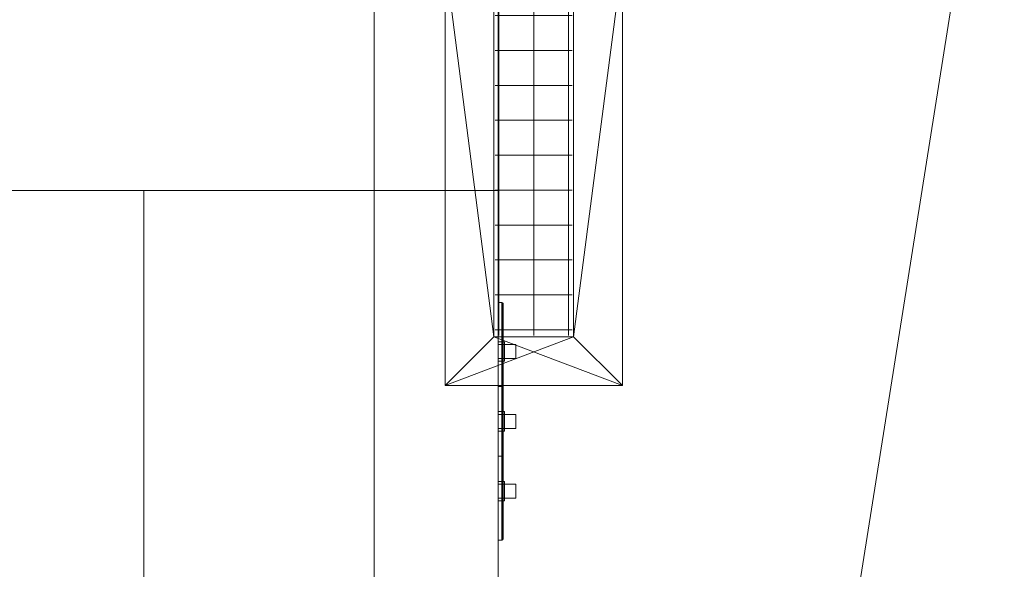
# Model space of a CAD drawing. Header units: inches. Extents: x -263 to 528, y -1 to 602.
# Tile 65 of 256: x -4 to 24, y 93 to 109. Entities that reach past the tile are written whole.
import ezdxf

# ---------------------------------------------------------------- set-up
doc = ezdxf.new("R2010")
doc.units = ezdxf.units.IN
doc.header["$MEASUREMENT"] = 0
for name, color, linetype in [('New_Twindo - Walls', 7, 'Continuous'), ('Twindo - Electrical', 7, 'Continuous'), ('Twindo - HVAC', 7, 'Continuous'), ('Twindo - Slabs', 7, 'Continuous'), ('Twindo - Walls', 7, 'Continuous')]:
    doc.layers.add(name, color=color, linetype=linetype)

# ---------------------------------------------------------------- blocks, each defined once
blk = doc.blocks.new('Wall_508F0D8F-DDAE-401D-A6CD-325CE4ED6477', base_point=(-132, 124.5))
at = {"layer": 'Twindo - Walls', "lineweight": 0}
mesh = blk.add_polyface(dxfattribs=at)
corners = [(-142.5, 124.5, 101), (10, 124.5, 101), (10, 124.5, -6), (-142.5, 124.5, -6), (-132, 124.5, 93.5), (-132, 124.5, 28), (-5, 124.5, 28), (-5, 124.5, 93.5), (-142.5, 104, 101), (10, 104, 101), (10, 104, -6), (-142.5, 104, -6), (-132, 109, 28), (-132, 109, 93.5), (-5, 109, 28), (-5, 109, 93.5)]
mesh.append_faces([[corners[k] for k in face] for face in [(8, 9, 1, 0), (9, 10, 2, 1), (3, 2, 10, 11), (8, 0, 3, 11), (12, 5, 4, 13), (14, 6, 5, 12), (15, 7, 6, 14), (13, 4, 7, 15), (11, 10, 9, 8), (12, 13, 15, 14)]], dxfattribs={"color": 254})
mesh.append_faces([[corners[k] for k in face] for face in [(3, 5, 2), (2, 6, 1)]], dxfattribs={"vtx0": -1, "vtx1": -1, "color": 254})
mesh.append_faces([[corners[k] for k in face] for face in [(7, 0, 1), (0, 4, 5), (2, 5, 6)]], dxfattribs={"vtx0": -1, "vtx2": -1, "color": 254})
mesh.append_faces([[corners[k] for k in face] for face in [(7, 4, 0), (6, 7, 1), (3, 0, 5)]], dxfattribs={"vtx1": -1, "vtx2": -1, "color": 254})
blk = doc.blocks.new('Wall_AD8C9401-FA07-40D3-8F99-3CA78B6F2860', base_point=(10, 124.5))
at = {"layer": 'Twindo - Walls', "lineweight": 0}
mesh = blk.add_polyface(dxfattribs=at)
corners = [(10, 13.75, -6), (10, 104, -6), (10, 104, 101), (10, 13.75, 101), (0, 13.75, -6), (0, 104, -6), (0, 104, 101), (0, 13.75, 101)]
mesh.append_faces([[corners[k] for k in face] for face in [(0, 1, 2, 3), (4, 5, 1, 0), (5, 6, 2, 1), (3, 2, 6, 7), (4, 0, 3, 7), (7, 6, 5, 4)]], dxfattribs={"color": 254})
blk = doc.blocks.new('Slab_D0BD3B49-249D-4DA8-80D4-D821BCE50D6B', base_point=(-249.5, 387))
at = {"layer": 'Twindo - Slabs', "lineweight": 0}
mesh = blk.add_polyface(dxfattribs=at)
corners = [(-192, 387), (-249.5, 387), (-249.5, 387, -6), (-192, 387, -6), (-89.75, 579.5), (-249.5, 579.5), (-192, 134.5), (-132, 134.5), (-132, 124.5), (10, 124.5), (10, 13.75), (161.5, 13.75), (161.5, 6.5), (252, 6.5), (252, 14), (415.5, 14), (415.5, 322.5), (222.5, 322.5), (222.5, 357.5), (-4, 357.5), (-4, 413), (101.5, 413), (101.5, 553.5), (-89.75, 553.5), (-249.5, 579.5, -6), (-192, 134.5, -6), (-89.75, 579.5, -6), (-89.75, 553.5, -6), (101.5, 553.5, -6), (101.5, 413, -6), (-4, 413, -6), (-4, 357.5, -6), (222.5, 357.5, -6), (222.5, 322.5, -6), (415.5, 322.5, -6), (415.5, 14, -6), (252, 14, -6), (252, 6.5, -6), (161.5, 6.5, -6), (161.5, 13.75, -6), (10, 13.75, -6), (10, 124.5, -6), (-132, 124.5, -6), (-132, 134.5, -6)]
mesh.append_faces([[corners[k] for k in face] for face in [(0, 1, 2, 3), (1, 5, 24, 2), (6, 0, 3, 25), (5, 4, 26, 24), (7, 6, 25, 43), (8, 7, 43, 42), (9, 8, 42, 41), (10, 9, 41, 40), (11, 10, 40, 39), (12, 11, 39, 38), (13, 12, 38, 37), (14, 13, 37, 36), (15, 14, 36, 35), (16, 15, 35, 34), (17, 16, 34, 33), (18, 17, 33, 32), (19, 18, 32, 31), (20, 19, 31, 30), (21, 20, 30, 29), (22, 21, 29, 28), (23, 22, 28, 27), (4, 23, 27, 26)]], dxfattribs={"color": 254})
mesh.append_faces([[corners[k] for k in face] for face in [(22, 20, 21), (16, 14, 15)]], dxfattribs={"vtx0": -1, "color": 254})
mesh.append_faces([[corners[k] for k in face] for face in [(28, 30, 27), (34, 36, 33)]], dxfattribs={"vtx0": -1, "vtx1": -1, "color": 254})
mesh.append_faces([[corners[k] for k in face] for face in [(4, 0, 7), (19, 23, 8), (19, 9, 11), (43, 3, 26), (42, 27, 31), (39, 41, 31)]], dxfattribs={"vtx0": -1, "vtx1": -1, "vtx2": -1, "color": 254})
mesh.append_faces([[corners[k] for k in face] for face in [(23, 7, 8), (19, 8, 9), (17, 11, 12), (17, 12, 13), (17, 13, 14), (3, 24, 26), (43, 26, 27), (39, 31, 32), (39, 32, 33)]], dxfattribs={"vtx0": -1, "vtx2": -1, "color": 254})
mesh.append_faces([[corners[k] for k in face] for face in [(29, 30, 28), (35, 36, 34)]], dxfattribs={"vtx1": -1, "color": 254})
mesh.append_faces([[corners[k] for k in face] for face in [(4, 5, 0), (23, 4, 7), (19, 20, 23), (22, 23, 20), (18, 19, 11), (17, 18, 11), (16, 17, 14), (42, 43, 27), (30, 31, 27), (41, 42, 31), (38, 39, 33), (37, 38, 33), (36, 37, 33)]], dxfattribs={"vtx1": -1, "vtx2": -1, "color": 254})
mesh.append_faces([[corners[k] for k in face] for face in [(5, 1, 0), (0, 6, 7), (9, 10, 11), (3, 2, 24), (43, 25, 3), (39, 40, 41)]], dxfattribs={"vtx2": -1, "color": 254})
blk = doc.blocks.new('Slab_C16FED3F-F51D-4887-95C2-45D370958F54', base_point=(-255.75, 595))
at = {"layer": 'Twindo - Slabs', "lineweight": 0}
mesh = blk.add_polyface(dxfattribs=at)
corners = [(95.5, 568, 128), (95.5, 570, 128), (-75.75, 570, 128), (-75.75, 595, 128), (-255.75, 595, 128), (-255.75, 379, 128), (-198, 379, 128), (-198, 134.5, 128), (-136, 134.5, 128), (-136, 110.5, 128), (6.5, 110.5, 128), (6.5, 6.5, 128), (315.5, 6.5, 128), (315.5, 8, 128), (378.5, 8, 128), (378.5, 6.5, 128), (523, 6.5, 128), (523, 132.25, 128), (421.5, 132.25, 128), (421.5, 333, 128), (239, 333, 128), (239, 391.501, 128), (240, 391.501, 128), (240, 457, 128), (237, 457, 128), (237, 568, 128), (201, 127.5, 128), (201, 128.125, 128), (244.5, 128.125, 128), (244.5, 127.5, 128), (244.5, 15, 128), (161.5, 15, 128), (161.5, 146.5, 128), (200.935, 146.5, 128), (200.997, 146.5, 128), (200.997, 128.5, 128), (95.5, 568, 101), (95.5, 570, 101), (-75.75, 570, 101), (-75.75, 595, 101), (-255.75, 595, 101), (-255.75, 379, 101), (-198, 379, 101), (-198, 134.5, 101), (-136, 134.5, 101), (-136, 110.5, 101), (6.5, 110.5, 101), (6.5, 6.5, 101), (315.5, 6.5, 101), (315.5, 8, 101), (378.5, 8, 101), (378.5, 6.5, 101), (523, 6.5, 101), (523, 132.25, 101), (421.5, 132.25, 101), (421.5, 333, 101), (239, 333, 101), (239, 391.501, 101), (240, 391.501, 101), (240, 457, 101), (237, 457, 101), (237, 568, 101), (201, 127.5, 120), (201, 128, 120), (201, 128.125, 120), (244.5, 128.125, 120), (244.5, 128, 120), (244.5, 127.5, 120), (244.5, 127.5, 101), (244.5, 15, 101), (161.5, 15, 101), (161.5, 146.5, 101), (200.935, 146.5, 101), (200.997, 146.5, 101), (200.997, 128.5, 114.5), (201, 127.5, 101)]
mesh.append_faces([[corners[k] for k in face] for face in [(36, 37, 1, 0), (37, 38, 2, 1), (38, 39, 3, 2), (39, 40, 4, 3), (40, 41, 5, 4), (41, 42, 6, 5), (42, 43, 7, 6), (43, 44, 8, 7), (44, 45, 9, 8), (45, 46, 10, 9), (46, 47, 11, 10), (47, 48, 12, 11), (48, 49, 13, 12), (49, 50, 14, 13), (50, 51, 15, 14), (51, 52, 16, 15), (52, 53, 17, 16), (53, 54, 18, 17), (54, 55, 19, 18), (55, 56, 20, 19), (56, 57, 21, 20), (57, 58, 22, 21), (58, 59, 23, 22), (59, 60, 24, 23), (60, 61, 25, 24), (61, 36, 0, 25), (28, 27, 64, 65), (69, 70, 31, 30), (70, 71, 32, 31), (33, 32, 71, 72), (33, 72, 73, 34), (34, 73, 74, 35), (62, 67, 66, 63), (65, 64, 63, 66), (67, 62, 75, 68), (72, 74, 73)]], dxfattribs={"color": 254})
mesh.append_faces([[corners[k] for k in face] for face in [(23, 21, 22), (27, 63, 64), (29, 66, 67), (29, 69, 30), (75, 74, 72), (52, 54, 53)]], dxfattribs={"vtx0": -1, "color": 254})
mesh.append_faces([[corners[k] for k in face] for face in [(16, 18, 15), (59, 57, 60)]], dxfattribs={"vtx0": -1, "vtx1": -1, "color": 254})
mesh.append_faces([[corners[k] for k in face] for face in [(3, 6, 8), (31, 0, 11), (0, 32, 34), (24, 34, 27), (20, 24, 27), (28, 30, 12), (20, 28, 13), (75, 26, 74), (44, 42, 39), (47, 36, 70), (75, 60, 56), (49, 68, 56)]], dxfattribs={"vtx0": -1, "vtx1": -1, "vtx2": -1, "color": 254})
mesh.append_faces([[corners[k] for k in face] for face in [(2, 8, 9), (2, 9, 10), (0, 10, 11), (20, 27, 28), (30, 11, 12), (28, 12, 13), (20, 13, 14), (18, 14, 15), (42, 40, 39), (44, 39, 38), (46, 38, 37), (46, 37, 36), (72, 36, 61), (75, 61, 60), (47, 70, 69), (49, 69, 68), (50, 56, 55), (50, 55, 54)]], dxfattribs={"vtx0": -1, "vtx2": -1, "color": 254})
mesh.append_faces([[corners[k] for k in face] for face in [(17, 18, 16), (58, 57, 59)]], dxfattribs={"vtx1": -1, "color": 254})
mesh.append_faces([[corners[k] for k in face] for face in [(3, 4, 6), (2, 3, 8), (1, 2, 10), (0, 1, 10), (31, 32, 0), (25, 0, 34), (24, 25, 34), (20, 21, 24), (23, 24, 21), (30, 31, 11), (19, 20, 14), (18, 19, 14), (45, 44, 38), (46, 45, 38), (47, 46, 36), (71, 70, 36), (72, 71, 36), (75, 72, 61), (57, 56, 60), (68, 75, 56), (48, 47, 69), (49, 48, 69), (50, 49, 56), (51, 50, 54), (52, 51, 54)]], dxfattribs={"vtx1": -1, "vtx2": -1, "color": 254})
mesh.append_faces([[corners[k] for k in face] for face in [(4, 5, 6), (6, 7, 8), (26, 35, 74), (42, 41, 40), (44, 43, 42)]], dxfattribs={"vtx2": -1, "color": 254})
mesh.append_faces([[corners[k] for k in face] for face in [(27, 26, 62, 63), (29, 28, 65, 66), (29, 67, 68, 69)]], dxfattribs={"vtx3": -1, "color": 254})
blk = doc.blocks.new('Wall_CABAEFD9-C2C4-4DC2-A950-E7614DB640DB', base_point=(6.5, 110.5))
at = {"layer": 'Twindo - Walls', "lineweight": 0}
mesh = blk.add_polyface(dxfattribs=at)
corners = [(-142.5, 110.5, 254), (-142.5, 104, 254), (6.5, 104, 254), (6.5, 110.5, 254), (-142.5, 110.5, 101), (-142.5, 104, 101), (6.5, 104, 101), (6.5, 110.5, 101)]
mesh.append_faces([[corners[k] for k in face] for face in [(0, 1, 2, 3), (1, 0, 4, 5), (1, 5, 6, 2), (7, 3, 2, 6), (4, 0, 3, 7), (5, 4, 7, 6)]], dxfattribs={"color": 254})
blk = doc.blocks.new('Slab_ED5BE3F0-089E-41BE-87EB-5EA2DDB2F362', base_point=(-198, 134.5))
at = {"layer": 'Twindo - Slabs', "lineweight": 0}
mesh = blk.add_polyface(dxfattribs=at)
corners = [(-198, 134.5, 254), (-198, 134.5, 246.5), (-136, 134.5, 246.5), (-136, 134.5, 254), (-198, 379, 254), (-198, 379, 246.5), (-75.75, 379, 246.5), (-75.75, 378, 246.5), (-9, 378, 246.5), (-9, 395.501, 246.5), (113, 395.501, 246.5), (113, 397.501, 246.5), (155, 397.501, 246.5), (155, 197, 246.5), (150.5, 197, 246.5), (150.5, 6.5, 246.5), (6.5, 6.5, 246.5), (6.5, 110.5, 246.5), (-136, 110.5, 246.5), (-136, 110.5, 254), (6.5, 110.5, 254), (6.5, 6.5, 254), (150.5, 6.5, 254), (150.5, 197, 254), (155, 197, 254), (155, 397.501, 254), (113, 397.501, 254), (113, 395.501, 254), (-9, 395.501, 254), (-9, 378, 254), (-75.75, 378, 254), (-75.75, 379, 254)]
mesh.append_faces([[corners[k] for k in face] for face in [(0, 1, 2, 3), (4, 5, 1, 0), (3, 2, 18, 19), (31, 6, 5, 4), (30, 7, 6, 31), (29, 8, 7, 30), (28, 9, 8, 29), (27, 10, 9, 28), (26, 11, 10, 27), (25, 12, 11, 26), (24, 13, 12, 25), (23, 14, 13, 24), (22, 15, 14, 23), (21, 16, 15, 22), (20, 17, 16, 21), (19, 18, 17, 20)]], dxfattribs={"color": 254})
mesh.append_faces([[corners[k] for k in face] for face in [(25, 23, 24)]], dxfattribs={"vtx0": -1, "color": 254})
mesh.append_faces([[corners[k] for k in face] for face in [(12, 14, 11)]], dxfattribs={"vtx0": -1, "vtx1": -1, "color": 254})
mesh.append_faces([[corners[k] for k in face] for face in [(2, 5, 6), (2, 6, 7), (18, 7, 8), (17, 8, 9), (17, 9, 10), (14, 10, 11), (30, 3, 19), (29, 19, 20), (27, 20, 21), (27, 21, 22), (27, 22, 23)]], dxfattribs={"vtx0": -1, "vtx2": -1, "color": 254})
mesh.append_faces([[corners[k] for k in face] for face in [(13, 14, 12)]], dxfattribs={"vtx1": -1, "color": 254})
mesh.append_faces([[corners[k] for k in face] for face in [(18, 2, 7), (17, 18, 8), (16, 17, 10), (15, 16, 10), (14, 15, 10), (31, 4, 3), (30, 31, 3), (29, 30, 19), (28, 29, 20), (27, 28, 20), (26, 27, 23), (25, 26, 23)]], dxfattribs={"vtx1": -1, "vtx2": -1, "color": 254})
mesh.append_faces([[corners[k] for k in face] for face in [(2, 1, 5), (4, 0, 3)]], dxfattribs={"vtx2": -1, "color": 254})
blk = doc.blocks.new('Object_A0044D54-F0ED-4389-BB99-576811FDBEF6')
at = {"layer": 'Twindo - Electrical', "lineweight": 0}
mesh = blk.add_polyface(dxfattribs=at)
corners = [(10, 98.478, 38.638), (10, 98.478, 43.362), (10, 100.841, 43.362), (10, 100.841, 38.638), (10, 99.738, 40.331), (10, 99.738, 41.669), (10, 99.187, 41.669), (10, 99.187, 40.331), (10.103, 98.478, 43.362), (10.103, 98.478, 38.638), (10.112, 98.478, 38.639), (10.128, 98.478, 38.648), (10.137, 98.478, 38.663), (10.138, 98.478, 38.672), (10.138, 98.478, 43.328), (10.137, 98.478, 43.337), (10.128, 98.478, 43.352), (10.112, 98.478, 43.361), (10.103, 100.841, 43.362), (10.103, 100.841, 38.638), (10.138, 99.738, 40.331), (10.138, 99.738, 41.669), (10.138, 99.187, 41.669), (10.138, 99.187, 40.331), (10.112, 100.839, 38.639), (10.128, 100.83, 38.648), (10.137, 100.815, 38.663), (10.138, 100.806, 38.672), (10.138, 100.806, 43.328), (10.137, 100.815, 43.337), (10.128, 100.83, 43.352), (10.112, 100.839, 43.361)]
mesh.append_faces([[corners[k] for k in face] for face in [(1, 8, 18, 2), (18, 19, 3, 2), (9, 0, 3, 19), (4, 20, 21, 5), (5, 21, 22, 6), (6, 22, 23, 7), (7, 23, 20, 4), (10, 9, 19, 24), (11, 10, 24, 25), (12, 11, 25, 26), (13, 12, 26, 27), (15, 14, 28, 29), (16, 15, 29, 30), (17, 16, 30, 31), (8, 17, 31, 18), (31, 24, 19, 18), (30, 25, 24, 31), (29, 26, 25, 30), (28, 27, 26, 29)]], dxfattribs={"color": 7})
mesh.append_faces([[corners[k] for k in face] for face in [(8, 15, 16, 17)]], dxfattribs={"vtx0": -1, "color": 7})
mesh.append_faces([[corners[k] for k in face] for face in [(0, 7, 3), (3, 4, 2), (27, 20, 13), (13, 23, 14)]], dxfattribs={"vtx0": -1, "vtx1": -1, "color": 7})
mesh.append_faces([[corners[k] for k in face] for face in [(5, 1, 2), (1, 6, 7), (3, 7, 4), (22, 28, 14), (28, 21, 20), (13, 20, 23)]], dxfattribs={"vtx0": -1, "vtx2": -1, "color": 7})
mesh.append_faces([[corners[k] for k in face] for face in [(8, 9, 10, 11), (8, 11, 12, 13), (8, 13, 14, 15)]], dxfattribs={"vtx0": -1, "vtx3": -1, "color": 7})
mesh.append_faces([[corners[k] for k in face] for face in [(5, 6, 1), (4, 5, 2), (0, 1, 7), (22, 21, 28), (23, 22, 14), (27, 28, 20)]], dxfattribs={"vtx1": -1, "vtx2": -1, "color": 7})
mesh.append_faces([[corners[k] for k in face] for face in [(8, 1, 0, 9)]], dxfattribs={"vtx3": -1, "color": 7})
mesh = blk.add_polyface(dxfattribs=at)
corners = [(10, 99.266, 40.409), (10, 99.266, 41.591), (10, 99.659, 41.591), (10, 99.659, 40.409), (10.103, 99.266, 41.591), (10.103, 99.659, 41.591), (10.103, 99.266, 41.472), (10.103, 99.659, 41.472), (10.497, 99.266, 41.472), (10.497, 99.659, 41.472), (10.497, 99.266, 41.157), (10.497, 99.659, 41.157), (10.103, 99.266, 41.157), (10.103, 99.659, 41.157), (10.103, 99.266, 40.409), (10.103, 99.659, 40.409), (10, 99.187, 40.331), (10, 99.738, 40.331), (10.177, 99.738, 40.331), (10.177, 99.187, 40.331), (10, 99.738, 41.669), (10.177, 99.738, 41.669), (10, 99.187, 41.669), (10.177, 99.187, 41.669), (10, 99.266, 40.409), (10, 99.266, 41.591), (10.177, 99.266, 41.591), (10.177, 99.266, 40.409), (10, 99.659, 41.591), (10.177, 99.659, 41.591), (10, 99.659, 40.409), (10.177, 99.659, 40.409)]
mesh.append_faces([[corners[k] for k in face] for face in [(0, 1, 2, 3), (1, 4, 5, 2), (4, 6, 7, 5), (6, 8, 9, 7), (8, 10, 11, 9), (10, 12, 13, 11), (12, 14, 15, 13), (14, 0, 3, 15), (16, 17, 18, 19), (17, 20, 21, 18), (20, 22, 23, 21), (22, 16, 19, 23), (24, 25, 26, 27), (25, 28, 29, 26), (28, 30, 31, 29), (30, 24, 27, 31)]], dxfattribs={"color": 7})
mesh.append_faces([[corners[k] for k in face] for face in [(3, 13, 15)]], dxfattribs={"vtx0": -1, "color": 7})
mesh.append_faces([[corners[k] for k in face] for face in [(0, 12, 1), (16, 24, 17), (17, 30, 20), (18, 31, 19), (19, 27, 23)]], dxfattribs={"vtx0": -1, "vtx1": -1, "color": 7})
mesh.append_faces([[corners[k] for k in face] for face in [(12, 6, 1), (2, 7, 13)]], dxfattribs={"vtx0": -1, "vtx1": -1, "vtx2": -1, "color": 7})
mesh.append_faces([[corners[k] for k in face] for face in [(7, 11, 13), (28, 22, 20), (22, 25, 24), (17, 24, 30), (26, 21, 23), (21, 29, 31), (19, 31, 27)]], dxfattribs={"vtx0": -1, "vtx2": -1, "color": 7})
mesh.append_faces([[corners[k] for k in face] for face in [(14, 12, 0)]], dxfattribs={"vtx1": -1, "color": 7})
mesh.append_faces([[corners[k] for k in face] for face in [(12, 10, 6), (3, 2, 13), (28, 25, 22), (30, 28, 20), (16, 22, 24), (26, 29, 21), (27, 26, 23), (18, 21, 31)]], dxfattribs={"vtx1": -1, "vtx2": -1, "color": 7})
mesh.append_faces([[corners[k] for k in face] for face in [(6, 4, 1), (10, 8, 6), (2, 5, 7), (7, 9, 11)]], dxfattribs={"vtx2": -1, "color": 7})
mesh = blk.add_polyface(dxfattribs=at)
corners = [(10, 96.51, 38.638), (10, 96.51, 43.362), (10, 98.478, 43.362), (10, 98.478, 38.638), (10, 97.77, 41.669), (10, 97.219, 41.669), (10, 97.219, 40.331), (10, 97.77, 40.331), (10.103, 96.51, 43.362), (10.103, 96.51, 38.638), (10.112, 96.51, 38.639), (10.128, 96.51, 38.648), (10.137, 96.51, 38.663), (10.138, 96.51, 38.672), (10.138, 96.51, 43.328), (10.137, 96.51, 43.337), (10.128, 96.51, 43.352), (10.112, 96.51, 43.361), (10.103, 98.478, 43.362), (10.128, 98.478, 38.648), (10.112, 98.478, 38.639), (10.103, 98.478, 38.638), (10.112, 98.478, 43.361), (10.128, 98.478, 43.352), (10.137, 98.478, 43.337), (10.138, 98.478, 43.328), (10.138, 98.478, 38.672), (10.137, 98.478, 38.663), (10.138, 97.77, 41.669), (10.138, 97.219, 41.669), (10.138, 97.219, 40.331), (10.138, 97.77, 40.331)]
mesh.append_faces([[corners[k] for k in face] for face in [(1, 8, 18, 2), (9, 0, 3, 21), (28, 29, 5, 4), (29, 30, 6, 5), (30, 31, 7, 6), (31, 28, 4, 7), (10, 9, 21, 20), (11, 10, 20, 19), (12, 11, 19, 27), (13, 12, 27, 26), (15, 14, 25, 24), (16, 15, 24, 23), (17, 16, 23, 22), (8, 17, 22, 18)]], dxfattribs={"color": 7})
mesh.append_faces([[corners[k] for k in face] for face in [(8, 15, 16, 17), (19, 25, 26, 27)]], dxfattribs={"vtx0": -1, "color": 7})
mesh.append_faces([[corners[k] for k in face] for face in [(0, 6, 3), (3, 7, 2), (26, 31, 13), (13, 30, 14)]], dxfattribs={"vtx0": -1, "vtx1": -1, "color": 7})
mesh.append_faces([[corners[k] for k in face] for face in [(4, 1, 2), (1, 5, 6), (3, 6, 7), (29, 25, 14), (25, 28, 31), (13, 31, 30)]], dxfattribs={"vtx0": -1, "vtx2": -1, "color": 7})
mesh.append_faces([[corners[k] for k in face] for face in [(8, 9, 10, 11), (8, 11, 12, 13), (8, 13, 14, 15), (19, 3, 2, 18), (19, 18, 22, 23), (19, 23, 24, 25)]], dxfattribs={"vtx0": -1, "vtx3": -1, "color": 7})
mesh.append_faces([[corners[k] for k in face] for face in [(4, 5, 1), (7, 4, 2), (0, 1, 6), (29, 28, 25), (30, 29, 14), (26, 25, 31)]], dxfattribs={"vtx1": -1, "vtx2": -1, "color": 7})
mesh.append_faces([[corners[k] for k in face] for face in [(8, 1, 0, 9), (19, 20, 21, 3)]], dxfattribs={"vtx3": -1, "color": 7})
mesh = blk.add_polyface(dxfattribs=at)
corners = [(10, 97.297, 40.409), (10, 97.297, 41.591), (10, 97.691, 41.591), (10, 97.691, 40.409), (10.103, 97.297, 41.591), (10.103, 97.691, 41.591), (10.103, 97.297, 41.472), (10.103, 97.691, 41.472), (10.497, 97.297, 41.472), (10.497, 97.691, 41.472), (10.497, 97.297, 41.157), (10.497, 97.691, 41.157), (10.103, 97.297, 41.157), (10.103, 97.691, 41.157), (10.103, 97.297, 40.409), (10.103, 97.691, 40.409), (10, 97.219, 40.331), (10, 97.77, 40.331), (10.177, 97.77, 40.331), (10.177, 97.219, 40.331), (10, 97.77, 41.669), (10.177, 97.77, 41.669), (10, 97.219, 41.669), (10.177, 97.219, 41.669), (10, 97.297, 40.409), (10, 97.297, 41.591), (10.177, 97.297, 41.591), (10.177, 97.297, 40.409), (10, 97.691, 41.591), (10.177, 97.691, 41.591), (10, 97.691, 40.409), (10.177, 97.691, 40.409)]
mesh.append_faces([[corners[k] for k in face] for face in [(0, 1, 2, 3), (1, 4, 5, 2), (4, 6, 7, 5), (6, 8, 9, 7), (8, 10, 11, 9), (10, 12, 13, 11), (12, 14, 15, 13), (14, 0, 3, 15), (16, 17, 18, 19), (17, 20, 21, 18), (20, 22, 23, 21), (22, 16, 19, 23), (24, 25, 26, 27), (25, 28, 29, 26), (28, 30, 31, 29), (30, 24, 27, 31)]], dxfattribs={"color": 7})
mesh.append_faces([[corners[k] for k in face] for face in [(3, 13, 15)]], dxfattribs={"vtx0": -1, "color": 7})
mesh.append_faces([[corners[k] for k in face] for face in [(0, 12, 1), (16, 24, 17), (17, 30, 20), (18, 31, 19), (19, 27, 23)]], dxfattribs={"vtx0": -1, "vtx1": -1, "color": 7})
mesh.append_faces([[corners[k] for k in face] for face in [(12, 6, 1), (2, 7, 13)]], dxfattribs={"vtx0": -1, "vtx1": -1, "vtx2": -1, "color": 7})
mesh.append_faces([[corners[k] for k in face] for face in [(7, 11, 13), (28, 22, 20), (22, 25, 24), (17, 24, 30), (26, 21, 23), (21, 29, 31), (19, 31, 27)]], dxfattribs={"vtx0": -1, "vtx2": -1, "color": 7})
mesh.append_faces([[corners[k] for k in face] for face in [(14, 12, 0)]], dxfattribs={"vtx1": -1, "color": 7})
mesh.append_faces([[corners[k] for k in face] for face in [(12, 10, 6), (3, 2, 13), (28, 25, 22), (30, 28, 20), (16, 22, 24), (26, 29, 21), (27, 26, 23), (18, 21, 31)]], dxfattribs={"vtx1": -1, "vtx2": -1, "color": 7})
mesh.append_faces([[corners[k] for k in face] for face in [(6, 4, 1), (10, 8, 6), (2, 5, 7), (7, 9, 11)]], dxfattribs={"vtx2": -1, "color": 7})
mesh = blk.add_polyface(dxfattribs=at)
corners = [(10.103, 96.51, 43.362), (10, 96.51, 43.362), (10, 94.148, 43.362), (10.103, 94.148, 43.362), (10, 96.51, 38.638), (10.112, 96.51, 43.361), (10.128, 96.51, 43.352), (10.137, 96.51, 43.337), (10.138, 96.51, 43.328), (10.138, 96.51, 38.672), (10.137, 96.51, 38.663), (10.128, 96.51, 38.648), (10.112, 96.51, 38.639), (10.103, 96.51, 38.638), (10, 94.148, 38.638), (10, 95.801, 40.331), (10, 95.801, 41.669), (10, 95.25, 41.669), (10, 95.25, 40.331), (10.103, 94.148, 38.638), (10.112, 94.149, 43.361), (10.128, 94.158, 43.352), (10.137, 94.173, 43.337), (10.138, 94.182, 43.328), (10.138, 94.182, 38.672), (10.138, 95.25, 41.669), (10.138, 95.801, 41.669), (10.138, 95.801, 40.331), (10.138, 95.25, 40.331), (10.137, 94.173, 38.663), (10.128, 94.158, 38.648), (10.112, 94.149, 38.639)]
mesh.append_faces([[corners[k] for k in face] for face in [(0, 1, 2, 3), (19, 3, 2, 14), (5, 0, 3, 20), (6, 5, 20, 21), (7, 6, 21, 22), (8, 7, 22, 23), (10, 9, 24, 29), (11, 10, 29, 30), (12, 11, 30, 31), (13, 12, 31, 19), (4, 13, 19, 14), (15, 27, 26, 16), (16, 26, 25, 17), (17, 25, 28, 18), (18, 28, 27, 15), (31, 20, 3, 19), (30, 21, 20, 31), (29, 22, 21, 30), (24, 23, 22, 29)]], dxfattribs={"color": 7})
mesh.append_faces([[corners[k] for k in face] for face in [(4, 11, 12, 13)]], dxfattribs={"vtx0": -1, "color": 7})
mesh.append_faces([[corners[k] for k in face] for face in [(14, 18, 4), (4, 15, 1), (9, 27, 24), (24, 28, 23)]], dxfattribs={"vtx0": -1, "vtx1": -1, "color": 7})
mesh.append_faces([[corners[k] for k in face] for face in [(16, 2, 1), (2, 17, 18), (4, 18, 15), (25, 8, 23), (8, 26, 27), (24, 27, 28)]], dxfattribs={"vtx0": -1, "vtx2": -1, "color": 7})
mesh.append_faces([[corners[k] for k in face] for face in [(4, 5, 6, 7), (4, 7, 8, 9), (4, 9, 10, 11)]], dxfattribs={"vtx0": -1, "vtx3": -1, "color": 7})
mesh.append_faces([[corners[k] for k in face] for face in [(16, 17, 2), (15, 16, 1), (14, 2, 18), (25, 26, 8), (28, 25, 23), (9, 8, 27)]], dxfattribs={"vtx1": -1, "vtx2": -1, "color": 7})
mesh.append_faces([[corners[k] for k in face] for face in [(4, 1, 0, 5)]], dxfattribs={"vtx3": -1, "color": 7})
mesh = blk.add_polyface(dxfattribs=at)
corners = [(10, 95.329, 40.409), (10, 95.329, 41.591), (10, 95.722, 41.591), (10, 95.722, 40.409), (10.103, 95.329, 41.591), (10.103, 95.722, 41.591), (10.103, 95.329, 41.472), (10.103, 95.722, 41.472), (10.497, 95.329, 41.472), (10.497, 95.722, 41.472), (10.497, 95.329, 41.157), (10.497, 95.722, 41.157), (10.103, 95.329, 41.157), (10.103, 95.722, 41.157), (10.103, 95.329, 40.409), (10.103, 95.722, 40.409), (10, 95.25, 40.331), (10, 95.801, 40.331), (10.177, 95.801, 40.331), (10.177, 95.25, 40.331), (10, 95.801, 41.669), (10.177, 95.801, 41.669), (10, 95.25, 41.669), (10.177, 95.25, 41.669), (10, 95.329, 40.409), (10, 95.329, 41.591), (10.177, 95.329, 41.591), (10.177, 95.329, 40.409), (10, 95.722, 41.591), (10.177, 95.722, 41.591), (10, 95.722, 40.409), (10.177, 95.722, 40.409)]
mesh.append_faces([[corners[k] for k in face] for face in [(0, 1, 2, 3), (1, 4, 5, 2), (4, 6, 7, 5), (6, 8, 9, 7), (8, 10, 11, 9), (10, 12, 13, 11), (12, 14, 15, 13), (14, 0, 3, 15), (16, 17, 18, 19), (17, 20, 21, 18), (20, 22, 23, 21), (22, 16, 19, 23), (24, 25, 26, 27), (25, 28, 29, 26), (28, 30, 31, 29), (30, 24, 27, 31)]], dxfattribs={"color": 7})
mesh.append_faces([[corners[k] for k in face] for face in [(3, 13, 15)]], dxfattribs={"vtx0": -1, "color": 7})
mesh.append_faces([[corners[k] for k in face] for face in [(0, 12, 1), (16, 24, 17), (17, 30, 20), (18, 31, 19), (19, 27, 23)]], dxfattribs={"vtx0": -1, "vtx1": -1, "color": 7})
mesh.append_faces([[corners[k] for k in face] for face in [(12, 6, 1), (2, 7, 13)]], dxfattribs={"vtx0": -1, "vtx1": -1, "vtx2": -1, "color": 7})
mesh.append_faces([[corners[k] for k in face] for face in [(7, 11, 13), (28, 22, 20), (22, 25, 24), (17, 24, 30), (26, 21, 23), (21, 29, 31), (19, 31, 27)]], dxfattribs={"vtx0": -1, "vtx2": -1, "color": 7})
mesh.append_faces([[corners[k] for k in face] for face in [(14, 12, 0)]], dxfattribs={"vtx1": -1, "color": 7})
mesh.append_faces([[corners[k] for k in face] for face in [(12, 10, 6), (3, 2, 13), (28, 25, 22), (30, 28, 20), (16, 22, 24), (26, 29, 21), (27, 26, 23), (18, 21, 31)]], dxfattribs={"vtx1": -1, "vtx2": -1, "color": 7})
mesh.append_faces([[corners[k] for k in face] for face in [(6, 4, 1), (10, 8, 6), (2, 5, 7), (7, 9, 11)]], dxfattribs={"vtx2": -1, "color": 7})
blk = doc.blocks.new('Object_5D30479B-DF45-4FE1-B2C5-62AC1DAF7F36')
at = {"layer": 'Twindo - HVAC', "lineweight": 0}
mesh = blk.add_polyface(dxfattribs=at)
corners = [(13.506, 98.501, 128), (13.506, 110.507, 128), (13.506, 110.507, 128.197), (13.506, 98.501, 128.197), (8.5, 110.507, 128), (8.5, 110.507, 128.197), (8.5, 98.501, 128), (8.5, 98.501, 128.197), (12.128, 99.879, 128), (9.878, 99.879, 128), (9.878, 99.879, 128.197), (12.128, 99.879, 128.197), (9.878, 109.129, 128), (9.878, 109.129, 128.197), (12.128, 109.129, 128), (12.128, 109.129, 128.197)]
mesh.append_faces([[corners[k] for k in face] for face in [(0, 1, 2, 3), (1, 4, 5, 2), (4, 6, 7, 5), (6, 0, 3, 7), (8, 9, 10, 11), (9, 12, 13, 10), (12, 14, 15, 13), (14, 8, 11, 15)]], dxfattribs={"color": 141})
mesh.append_faces([[corners[k] for k in face] for face in [(6, 9, 0), (0, 8, 1), (3, 11, 7), (7, 10, 5)]], dxfattribs={"vtx0": -1, "vtx1": -1, "color": 141})
mesh.append_faces([[corners[k] for k in face] for face in [(14, 4, 1), (4, 12, 9), (0, 9, 8), (13, 2, 5), (2, 15, 11), (7, 11, 10)]], dxfattribs={"vtx0": -1, "vtx2": -1, "color": 141})
mesh.append_faces([[corners[k] for k in face] for face in [(14, 12, 4), (8, 14, 1), (6, 4, 9), (13, 15, 2), (10, 13, 5), (3, 2, 11)]], dxfattribs={"vtx1": -1, "vtx2": -1, "color": 141})
mesh = blk.add_polyface(dxfattribs=at)
corners = [(11.987, 109.089, 127.213), (11.987, 99.918, 127.213), (11.987, 99.918, 128.197), (11.987, 109.089, 128.197), (11.003, 109.089, 127.213), (11.003, 99.918, 127.213), (11.003, 99.918, 128.197), (11.003, 109.089, 128.197), (10.019, 109.089, 127.213), (10.019, 99.918, 127.213), (10.019, 99.918, 128.197), (10.019, 109.089, 128.197), (9.917, 100.075, 127.213), (12.089, 100.075, 127.213), (12.089, 100.075, 128.197), (9.917, 100.075, 128.197), (9.917, 101.059, 127.213), (12.089, 101.059, 127.213), (12.089, 101.059, 128.197), (9.917, 101.059, 128.197), (9.917, 102.043, 127.213), (12.089, 102.043, 127.213), (12.089, 102.043, 128.197), (9.917, 102.043, 128.197), (9.917, 103.027, 127.213), (12.089, 103.027, 127.213), (12.089, 103.027, 128.197), (9.917, 103.027, 128.197), (9.917, 104.012, 127.213), (12.089, 104.012, 127.213), (12.089, 104.012, 128.197), (9.917, 104.012, 128.197), (9.917, 104.996, 127.213), (12.089, 104.996, 127.213), (12.089, 104.996, 128.197), (9.917, 104.996, 128.197), (9.917, 105.98, 127.213), (12.089, 105.98, 127.213), (12.089, 105.98, 128.197), (9.917, 105.98, 128.197), (9.917, 106.964, 127.213), (12.089, 106.964, 127.213), (12.089, 106.964, 128.197), (9.917, 106.964, 128.197), (9.917, 107.949, 127.213), (12.089, 107.949, 127.213), (12.089, 107.949, 128.197), (9.917, 107.949, 128.197), (9.917, 108.933, 127.213), (12.089, 108.933, 127.213), (12.089, 108.933, 128.197), (9.917, 108.933, 128.197), (9.878, 109.129, 128), (12.128, 109.129, 128), (12.128, 109.129, 126), (9.878, 109.129, 126), (12.128, 99.879, 128), (12.128, 99.879, 126), (9.878, 99.879, 128), (9.878, 99.879, 126)]
mesh.append_faces([[corners[k] for k in face] for face in [(0, 1, 2, 3), (4, 5, 6, 7), (8, 9, 10, 11), (12, 13, 14, 15), (16, 17, 18, 19), (20, 21, 22, 23), (24, 25, 26, 27), (28, 29, 30, 31), (32, 33, 34, 35), (36, 37, 38, 39), (40, 41, 42, 43), (44, 45, 46, 47), (48, 49, 50, 51), (52, 53, 54, 55), (53, 56, 57, 54), (56, 58, 59, 57), (58, 52, 55, 59)]], dxfattribs={"color": 141})
blk = doc.blocks.new('Wall_7D338DD0-C974-4285-A911-25C0F4A59415', base_point=(6.5, 110.5))
at = {"layer": 'New_Twindo - Walls', "lineweight": 0}
mesh = blk.add_polyface(dxfattribs=at)
corners = [(0, 6.5, 254), (0, 104, 254), (0, 104, 101), (0, 6.5, 101), (0, 20.5, 128), (0, 90.5, 128), (0, 90.5, 220), (0, 20.5, 220), (6.5, 6.5, 254), (6.5, 104, 254), (6.5, 104, 101), (6.5, 6.5, 101), (6.5, 20.5, 128), (6.5, 90.5, 128), (6.5, 90.5, 220), (6.5, 20.5, 220)]
mesh.append_faces([[corners[k] for k in face] for face in [(8, 9, 1, 0), (10, 2, 1, 9), (3, 2, 10, 11), (11, 8, 0, 3), (12, 13, 5, 4), (13, 14, 6, 5), (14, 15, 7, 6), (15, 12, 4, 7)]], dxfattribs={"color": 254})
mesh.append_faces([[corners[k] for k in face] for face in [(3, 4, 2), (2, 5, 1), (10, 13, 11), (11, 12, 8)]], dxfattribs={"vtx0": -1, "vtx1": -1, "color": 254})
mesh.append_faces([[corners[k] for k in face] for face in [(6, 0, 1), (0, 7, 4), (2, 4, 5), (15, 9, 8), (9, 14, 13), (11, 13, 12)]], dxfattribs={"vtx0": -1, "vtx2": -1, "color": 254})
mesh.append_faces([[corners[k] for k in face] for face in [(6, 7, 0), (5, 6, 1), (3, 0, 4), (15, 14, 9), (12, 15, 8), (10, 9, 13)]], dxfattribs={"vtx1": -1, "vtx2": -1, "color": 254})

msp = doc.modelspace()

# ---------------------------------------------------------------- block references
at = {"layer": 'New_Twindo - Walls', "color": 7, "lineweight": 35}
msp.add_blockref('Wall_7D338DD0-C974-4285-A911-25C0F4A59415', (6.5, 110.5), dxfattribs=at)
at = {"layer": 'Twindo - Electrical', "color": 36, "linetype": 'Continuous', "lineweight": 18, "true_color": 0x783c00}
msp.add_blockref('Object_A0044D54-F0ED-4389-BB99-576811FDBEF6', (0, 0), dxfattribs=at)
at = {"layer": 'Twindo - HVAC', "color": 36, "linetype": 'Continuous', "lineweight": 18, "true_color": 0x783c00}
msp.add_blockref('Object_5D30479B-DF45-4FE1-B2C5-62AC1DAF7F36', (0, 0), dxfattribs=at)
at = {"layer": 'Twindo - Slabs', "color": 251, "linetype": 'Continuous', "lineweight": 18, "true_color": 0x4a4a4a}
for name, p in [('Slab_C16FED3F-F51D-4887-95C2-45D370958F54', (-255.75, 595)), ('Slab_D0BD3B49-249D-4DA8-80D4-D821BCE50D6B', (-249.5, 387)), ('Slab_ED5BE3F0-089E-41BE-87EB-5EA2DDB2F362', (-198, 134.5))]:
    msp.add_blockref(name, p, dxfattribs=at)
at = {"layer": 'Twindo - Walls', "color": 7, "lineweight": 35}
for name, p in [('Wall_508F0D8F-DDAE-401D-A6CD-325CE4ED6477', (-132, 124.5)), ('Wall_CABAEFD9-C2C4-4DC2-A950-E7614DB640DB', (6.5, 110.5)), ('Wall_AD8C9401-FA07-40D3-8F99-3CA78B6F2860', (10, 124.5))]:
    msp.add_blockref(name, p, dxfattribs=at)

doc.saveas('drawing.dxf')
